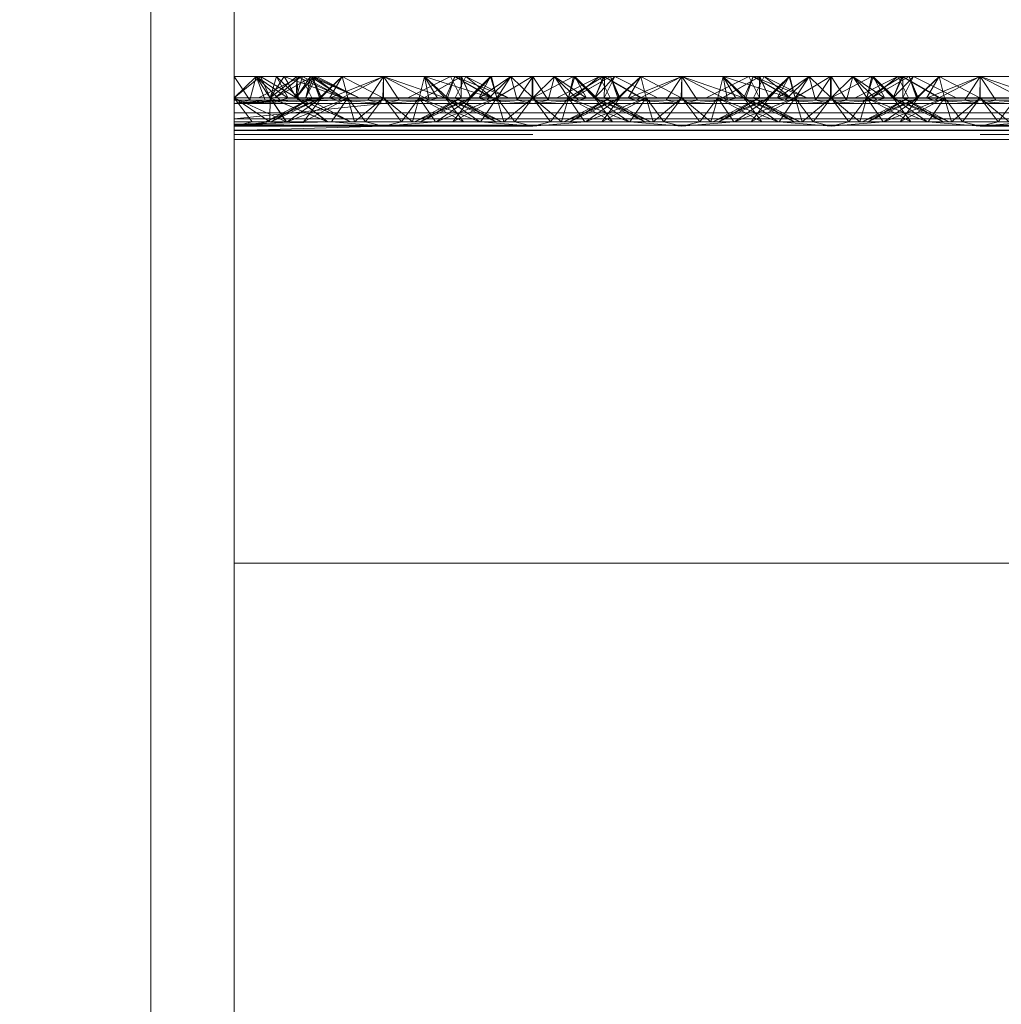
# Paper-space layout 'Layout1' of a CAD drawing. Extents: x -2 to 1033, y -36 to 596.
# Tile 169 of 182: x 698.01 to 699.66, y 527.84 to 529.49. Entities that reach past the tile are written whole.
import ezdxf

# ---------------------------------------------------------------- set-up
doc = ezdxf.new("R2010")
doc.units = 0
doc.linetypes.add('ACAD_ISO02W100', pattern=[15, 12, -3])
doc.linetypes.add('ACAD_ISO04W100', pattern=[30.5, 24, -3, 0.5, -3])
doc.layers.get('0').update_dxf_attribs({"linetype": 'CONTINUOUS'})
doc.layers.get('DEFPOINTS').update_dxf_attribs({"color": 132, "linetype": 'CONTINUOUS'})
for name, color, linetype, lineweight in [('SS_1.ET-HALA_TaO-JD-LAVKA-ZEBRIK', 9, 'CONTINUOUS', 13), ('SS_KOTY', 3, 'CONTINUOUS', 25), ('SS_STAV.OK-KOTY', 251, 'CONTINUOUS', 13)]:
    doc.layers.add(name, color=color, linetype=linetype, lineweight=lineweight)
doc.styles.add('ROMANS', font='romans.shx', dxfattribs={"width": 0.8})
doc.dimstyles.new('A-1_(2.5)_50AS', dxfattribs={"dimtxt": 2.5, "dimasz": 2, "dimexe": 1, "dimexo": 2, "dimgap": 0, "dimtad": 0, "dimdec": 1, "dimlfac": 50, "dimrnd": 1, "dimtxsty": 'ROMANS', "dimblk1": 'OBLIQUE', "dimblk2": 'OBLIQUE', "dimsah": 1, "dimcen": 2, "dimclrd": 256, "dimclre": 256, "dimclrt": 256, "dimadec": 1, "dimazin": 2, "dimtfac": 0.714286, "dimtdec": 1, "dimtmove": 0, "dimatfit": 3, "dimldrblk": 'OPEN', "dimfxl": 1, "dimtvp": 1.142857, "dimtfill": 1, "dimtolj": 1, "dimlwd": -1, "dimlwe": -1, "dimarcsym": 0})

# ---------------------------------------------------------------- blocks, each defined once
blk = doc.blocks.new('_Oblique')
at = {"color": 0, "linetype": 'ByBlock', "lineweight": -2}
blk.add_line((-0.5, -0.5), (0.5, 0.5), dxfattribs=at)
blk = doc.blocks.new('*D108')
at = {"layer": 'DEFPOINTS', "color": 0, "transparency": 16777216}
for p in [(696.3704, 538.83), (696.3704, 519.7604, -4571), (708.3704, 519.7604, -4571)]:
    blk.add_point(p, dxfattribs=at)
at = {"layer": 'SS_STAV.OK-KOTY', "transparency": 16777216}
for p, q in [((696.3704, 521.7604), (696.3704, 539.83)), ((708.3704, 521.7604), (708.3704, 539.83)), ((708.3704, 538.83), (696.3704, 538.83))]:
    blk.add_line(p, q, dxfattribs=at)
at = {"layer": 'SS_STAV.OK-KOTY', "transparency": 16777216, "xscale": 2, "yscale": 2, "zscale": 2, "rotation": 180}
blk.add_blockref('_Oblique', (696.3704, 538.83), dxfattribs=at)
at = {"layer": 'SS_STAV.OK-KOTY', "transparency": 16777216, "xscale": 2, "yscale": 2, "zscale": 2}
blk.add_blockref('_Oblique', (708.3704, 538.83), dxfattribs=at)
at = {"layer": 'SS_STAV.OK-KOTY', "transparency": 16777216, "insert": (702.3704, 541.6872), "char_height": 2.5, "attachment_point": 5, "style": 'ROMANS', "bg_fill": 3, "box_fill_scale": 1.1, "bg_fill_color": 256, "bg_fill_true_color": 13158600, "bg_fill_transparency": 0}
blk.add_mtext('\\A1;600', dxfattribs=at)
blk = doc.blocks.new('_OPEN')
at = {"color": 0, "linetype": 'ByBlock'}
for p, q in [((-1, 0.16667), (0, 0)), ((0, 0), (-1, -0.16667)), ((0, 0), (-1, 0))]:
    blk.add_line(p, q, dxfattribs=at)
blk = doc.blocks.new('*D111')
at = {"layer": 'DEFPOINTS', "color": 0, "transparency": 16777216}
for p in [(714.6704, 544.83), (714.6704, 534.2051, -4586.4), (685.6704, 525.2604, -4586.4)]:
    blk.add_point(p, dxfattribs=at)
at = {"layer": 'SS_KOTY', "transparency": 16777216}
for p, q in [((685.6704, 527.2604), (685.6704, 545.83)), ((714.6704, 536.2051), (714.6704, 545.83)), ((685.6704, 544.83), (714.6704, 544.83))]:
    blk.add_line(p, q, dxfattribs=at)
at = {"layer": 'SS_KOTY', "transparency": 16777216, "xscale": 2, "yscale": 2, "zscale": 2, "rotation": 180}
blk.add_blockref('_Oblique', (685.6704, 544.83), dxfattribs=at)
at = {"layer": 'SS_KOTY', "transparency": 16777216, "xscale": 2, "yscale": 2, "zscale": 2}
blk.add_blockref('_Oblique', (714.6704, 544.83), dxfattribs=at)
at = {"layer": 'SS_KOTY', "transparency": 16777216, "insert": (700.1704, 547.6872), "char_height": 2.5, "attachment_point": 5, "style": 'ROMANS', "bg_fill": 3, "box_fill_scale": 1.1, "bg_fill_color": 256, "bg_fill_true_color": 13158600, "bg_fill_transparency": 0}
blk.add_mtext('\\A1;1450', dxfattribs=at)

psp = doc.layouts.get("Layout1")

# ---------------------------------------------------------------- dimensions: what is measured, and where the dimension line sits
at = {"layer": 'SS_STAV.OK-KOTY'}
dim = psp.add_linear_dim(base=(696.3704, 538.83), p1=(708.3704, 519.7604, -4571), p2=(696.3704, 519.7604, -4571), dimstyle='A-1_(2.5)_50AS', override={"dimtmove": 1}, dxfattribs=at)
dim.commit()
dim.dimension.update_dxf_attribs({"geometry": '*D108', "text_midpoint": (702.3704, 541.6872)})

# ---------------------------------------------------------------- next in the draw order: dimensions: what is measured, and where the dimension line sits
at = {"layer": 'SS_KOTY'}
dim = psp.add_linear_dim(base=(714.6704, 544.83), p1=(685.6704, 525.2604, -4586.4), p2=(714.6704, 534.2051, -4586.4), dimstyle='A-1_(2.5)_50AS', override={"dimtmove": 1}, dxfattribs=at)
dim.commit()
dim.dimension.update_dxf_attribs({"geometry": '*D111', "text_midpoint": (700.1704, 547.6872)})

# ---------------------------------------------------------------- next in the draw order: linework, layer by layer
at = {"layer": 'SS_1.ET-HALA_TaO-JD-LAVKA-ZEBRIK', "color": 9, "linetype": 'ACAD_ISO02W100', "ltscale": 0.25}
for p, q in [((698.2304, 534.2051), (698.2304, 498.1539)), ((698.3964, 529.3562), (698.3704, 529.3962)), ((698.3704, 529.3604), (698.4069, 529.3962)), ((698.4069, 529.3962), (698.3964, 529.3562)), ((698.4221, 529.3562), (698.4069, 529.3962)), ((698.4256, 529.3677), (698.4069, 529.3962)), ((698.4471, 529.3562), (698.4069, 529.3962)), ((698.4607, 529.3596), (698.4069, 529.3962)), ((698.4304, 529.3604), (698.4145, 529.3962)), ((698.4304, 529.3604), (698.454, 529.3962)), ((698.4628, 529.3863), (698.4304, 529.3604)), ((698.4409, 529.3962), (698.4337, 529.3718)), ((698.4388, 529.3604), (698.501, 529.3962)), ((698.4825, 529.3962), (698.4388, 529.3604)), ((698.4409, 529.3962), (698.4607, 529.3596)), ((698.4409, 529.3962), (698.4775, 529.3604)), ((698.4743, 529.3604), (698.454, 529.3962)), ((698.4746, 529.3604), (698.4604, 529.3851)), ((698.4751, 529.3962), (698.4628, 529.3863)), ((698.4889, 529.3833), (698.4704, 529.3901)), ((698.4743, 529.3604), (698.5033, 529.3962)), ((698.4983, 529.3962), (698.4743, 529.3604)), ((698.4743, 529.3604), (698.4847, 529.3962)), ((698.475, 529.3924), (698.4743, 529.3604)), ((698.4751, 529.3962), (698.475, 529.3924)), ((698.4751, 529.3962), (698.4775, 529.3604)), ((698.4751, 529.3962), (698.5529, 529.3604)), ((698.4825, 529.3962), (698.5004, 529.3604)), ((698.5512, 529.3604), (698.4847, 529.3962)), ((698.5512, 529.3604), (698.4889, 529.3833)), ((698.4904, 529.3604), (698.5033, 529.3962)), ((698.4983, 529.3962), (698.4935, 529.3743)), ((698.4954, 529.3705), (698.508, 529.3962)), ((698.4983, 529.3962), (698.5529, 529.3604)), ((698.4983, 529.3962), (698.5798, 529.3604)), ((698.5151, 529.3604), (698.501, 529.3962)), ((698.5165, 529.3604), (698.501, 529.3962)), ((698.5512, 529.3604), (698.5033, 529.3962)), ((698.5798, 529.3604), (698.5033, 529.3962)), ((698.5798, 529.3604), (698.508, 529.3962)), ((698.5151, 529.3604), (698.5514, 529.3962)), ((698.5514, 529.3962), (698.5604, 529.3604)), ((698.5514, 529.3962), (698.6194, 529.3604)), ((698.6194, 529.3604), (698.6204, 529.3962)), ((698.6204, 529.3962), (698.7239, 529.3604)), ((698.6204, 529.3962), (698.6204, 529.3604)), ((698.7325, 529.3962), (698.6609, 529.3604)), ((698.6893, 529.3962), (698.6804, 529.3604)), ((698.6883, 529.3604), (698.7505, 529.3962)), ((698.7509, 529.3962), (698.6888, 529.3604)), ((698.6893, 529.3962), (698.7239, 529.3604)), ((698.6893, 529.3962), (698.8009, 529.3604)), ((698.7398, 529.3962), (698.7243, 529.3604)), ((698.7325, 529.3962), (698.7454, 529.3704)), ((698.7398, 529.3962), (698.8009, 529.3604)), ((698.7398, 529.3962), (698.8298, 529.3604)), ((698.7404, 529.3604), (698.7583, 529.3962)), ((698.7509, 529.3962), (698.7504, 529.3604)), ((698.7504, 529.3604), (698.7505, 529.3806)), ((698.7542, 529.388), (698.7505, 529.3962)), ((698.7505, 529.3806), (698.7505, 529.3962)), ((698.7509, 529.3962), (698.7665, 529.3604)), ((698.7665, 529.3604), (698.7542, 529.388)), ((698.7633, 529.3604), (698.7999, 529.3962)), ((698.7867, 529.382), (698.7651, 529.3604)), ((698.8011, 529.3962), (698.7665, 529.3604)), ((698.7866, 529.382), (698.7665, 529.3604)), ((698.7801, 529.3596), (698.8338, 529.3962)), ((698.7999, 529.3962), (698.7801, 529.3596)), ((698.7999, 529.3962), (698.7866, 529.382)), ((698.8338, 529.3962), (698.7937, 529.3562)), ((698.807, 529.3718), (698.7999, 529.3962)), ((698.8011, 529.3962), (698.8104, 529.3604)), ((698.8697, 529.3962), (698.8104, 529.3604)), ((698.8338, 529.3962), (698.8152, 529.3677)), ((698.8338, 529.3962), (698.8443, 529.3562)), ((698.8338, 529.3962), (698.8704, 529.3604)), ((698.8704, 529.3962), (698.8443, 529.3562)), ((698.8697, 529.3962), (698.8704, 529.3604)), ((698.8704, 529.3962), (698.8964, 529.3562)), ((698.9386, 529.3962), (698.8704, 529.3604)), ((698.9069, 529.3962), (698.8704, 529.3604)), ((698.8704, 529.3962), (698.8704, 529.3604)), ((698.8964, 529.3562), (698.9069, 529.3962)), ((698.9069, 529.3962), (698.9256, 529.3677)), ((698.9069, 529.3962), (698.9471, 529.3562)), ((698.9069, 529.3962), (698.9607, 529.3596)), ((698.9892, 529.3962), (698.9304, 529.3604)), ((698.9386, 529.3962), (698.9304, 529.3604)), ((698.9409, 529.3962), (698.9337, 529.3718)), ((698.9388, 529.3604), (699.001, 529.3962)), ((698.9388, 529.3604), (698.9825, 529.3962)), ((698.9409, 529.3962), (698.9607, 529.3596)), ((698.9409, 529.3962), (698.9541, 529.382)), ((698.9409, 529.3962), (698.9775, 529.3604)), ((698.9531, 529.3815), (698.9739, 529.3604)), ((698.9541, 529.382), (698.9743, 529.3604)), ((698.9743, 529.3604), (699.0083, 529.3962)), ((698.9743, 529.3604), (698.9892, 529.3962)), ((698.9867, 529.3877), (698.9743, 529.3604)), ((698.9825, 529.3962), (699.0004, 529.3604)), ((698.9906, 529.3962), (698.9867, 529.3877)), ((699.0509, 529.3604), (698.9892, 529.3962)), ((698.9906, 529.3962), (698.9905, 529.3802)), ((698.9906, 529.3962), (699.053, 529.3604)), ((698.9954, 529.3704), (699.0083, 529.3962)), ((699.0151, 529.3604), (699.001, 529.3962)), ((699.0165, 529.3604), (699.001, 529.3962)), ((699.0798, 529.3604), (699.0083, 529.3962)), ((699.0151, 529.3604), (699.0514, 529.3962)), ((699.0514, 529.3962), (699.0604, 529.3604)), ((699.0514, 529.3962), (699.1194, 529.3604)), ((699.1204, 529.3962), (699.1194, 529.3604)), ((699.1204, 529.3962), (699.2239, 529.3604)), ((699.1204, 529.3962), (699.1204, 529.3604)), ((699.2325, 529.3962), (699.1609, 529.3604)), ((699.1893, 529.3962), (699.1804, 529.3604)), ((699.1883, 529.3604), (699.2505, 529.3962)), ((699.2509, 529.3962), (699.1888, 529.3604)), ((699.1893, 529.3962), (699.2239, 529.3604)), ((699.1893, 529.3962), (699.3009, 529.3604)), ((699.2398, 529.3962), (699.2243, 529.3604)), ((699.2325, 529.3962), (699.2454, 529.3704)), ((699.2398, 529.3962), (699.3009, 529.3604)), ((699.2398, 529.3962), (699.3298, 529.3604)), ((699.2404, 529.3604), (699.2583, 529.3962)), ((699.2509, 529.3962), (699.2504, 529.3604)), ((699.2504, 529.3604), (699.2505, 529.3806)), ((699.2542, 529.388), (699.2505, 529.3962)), ((699.2505, 529.3806), (699.2505, 529.3962)), ((699.2509, 529.3962), (699.2665, 529.3604)), ((699.2665, 529.3604), (699.2542, 529.388)), ((699.2633, 529.3604), (699.2999, 529.3962)), ((699.2651, 529.3604), (699.2867, 529.382)), ((699.3011, 529.3962), (699.2665, 529.3604)), ((699.2665, 529.3604), (699.2866, 529.382)), ((699.2801, 529.3596), (699.3338, 529.3962)), ((699.2801, 529.3596), (699.2999, 529.3962)), ((699.2866, 529.382), (699.2999, 529.3962)), ((699.2937, 529.3562), (699.3338, 529.3962)), ((699.2999, 529.3962), (699.307, 529.3718)), ((699.3011, 529.3962), (699.3104, 529.3604)), ((699.3697, 529.3962), (699.3104, 529.3604)), ((699.3152, 529.3677), (699.3338, 529.3962)), ((699.3338, 529.3962), (699.3443, 529.3562)), ((699.3704, 529.3604), (699.3338, 529.3962)), ((699.3443, 529.3562), (699.3704, 529.3962)), ((699.3697, 529.3962), (699.3704, 529.3604)), ((699.3704, 529.3962), (699.3964, 529.3562)), ((699.4386, 529.3962), (699.3704, 529.3604)), ((699.4069, 529.3962), (699.3704, 529.3604)), ((699.3704, 529.3962), (699.3704, 529.3604)), ((699.3964, 529.3562), (699.4069, 529.3962)), ((699.4069, 529.3962), (699.4256, 529.3677)), ((699.4069, 529.3962), (699.4471, 529.3562)), ((699.4069, 529.3962), (699.4607, 529.3596)), ((699.4304, 529.3604), (699.4892, 529.3962)), ((699.4304, 529.3604), (699.4386, 529.3962)), ((699.4409, 529.3962), (699.4337, 529.3718)), ((699.4388, 529.3604), (699.501, 529.3962)), ((699.4388, 529.3604), (699.4825, 529.3962)), ((699.4409, 529.3962), (699.4607, 529.3596)), ((699.4409, 529.3962), (699.4743, 529.3604)), ((699.4409, 529.3962), (699.4775, 529.3604)), ((699.4531, 529.3815), (699.4739, 529.3604)), ((699.4743, 529.3604), (699.5083, 529.3962)), ((699.4743, 529.3604), (699.4892, 529.3962)), ((699.4867, 529.3877), (699.4743, 529.3604)), ((699.4825, 529.3962), (699.5004, 529.3604)), ((699.4906, 529.3962), (699.4867, 529.3877)), ((699.5509, 529.3604), (699.4892, 529.3962)), ((699.4906, 529.3962), (699.4905, 529.3802)), ((699.4906, 529.3962), (699.553, 529.3604)), ((699.4954, 529.3704), (699.5083, 529.3962)), ((699.5151, 529.3604), (699.501, 529.3962)), ((699.5165, 529.3604), (699.501, 529.3962)), ((699.5798, 529.3604), (699.5083, 529.3962)), ((699.5151, 529.3604), (699.5514, 529.3962)), ((699.5514, 529.3962), (699.5604, 529.3604)), ((699.5514, 529.3962), (699.6194, 529.3604)), ((699.6204, 529.3962), (699.6194, 529.3604)), ((699.6204, 529.3962), (699.7239, 529.3604)), ((699.6204, 529.3962), (699.6204, 529.3604)), ((698.4304, 529.3604), (698.4256, 529.3677)), ((698.4337, 529.3718), (698.4304, 529.3604)), ((698.4746, 529.3604), (698.4456, 529.3777)), ((698.4935, 529.3743), (698.4904, 529.3604)), ((698.4904, 529.3604), (698.4954, 529.3705)), ((698.7454, 529.3704), (698.7504, 529.3604)), ((698.8104, 529.3604), (698.807, 529.3718)), ((698.8152, 529.3677), (698.8104, 529.3604)), ((698.9256, 529.3677), (698.9304, 529.3604)), ((698.9337, 529.3718), (698.9304, 529.3604)), ((698.9905, 529.3802), (698.9904, 529.3604)), ((698.9904, 529.3604), (698.9954, 529.3704)), ((699.2454, 529.3704), (699.2504, 529.3604)), ((699.307, 529.3718), (699.3104, 529.3604)), ((699.3104, 529.3604), (699.3152, 529.3677)), ((699.4256, 529.3677), (699.4304, 529.3604)), ((699.4337, 529.3718), (699.4304, 529.3604)), ((699.4905, 529.3802), (699.4904, 529.3604)), ((699.4904, 529.3604), (699.4954, 529.3704)), ((698.4003, 529.3204), (698.3704, 529.3604)), ((698.4265, 529.3225), (698.3704, 529.3604)), ((698.4571, 529.3204), (698.3704, 529.3604)), ((698.3704, 529.3562), (698.3964, 529.3562)), ((698.4471, 529.3562), (698.3704, 529.3509)), ((698.3704, 529.3509), (698.4221, 529.3562)), ((698.3704, 529.3509), (698.3964, 529.3562)), ((698.6204, 529.3509), (698.3704, 529.3509)), ((698.3964, 529.3562), (698.4221, 529.3562)), ((698.4221, 529.3562), (698.4471, 529.3562)), ((698.4224, 529.3204), (698.5165, 529.3604)), ((698.5004, 529.3604), (698.4224, 529.3204)), ((698.4304, 529.3604), (698.4297, 529.3242)), ((698.4571, 529.3204), (698.4304, 529.3604)), ((698.4304, 529.3604), (698.4576, 529.3204)), ((698.527, 529.3204), (698.4304, 529.3604)), ((698.5267, 529.3204), (698.4304, 529.3604)), ((698.4324, 529.3204), (698.5165, 529.3604)), ((698.5004, 529.3604), (698.4324, 529.3204)), ((698.4607, 529.3596), (698.4471, 529.3562)), ((698.4471, 529.3562), (698.5437, 529.3562)), ((698.4588, 529.3204), (698.5604, 529.3604)), ((698.5165, 529.3604), (698.4588, 529.3204)), ((698.4775, 529.3604), (698.4607, 529.3596)), ((698.4607, 529.3596), (698.7107, 529.3596)), ((698.4743, 529.3604), (698.4848, 529.3524)), ((698.5267, 529.3204), (698.4743, 529.3604)), ((698.4743, 529.3604), (698.4884, 529.3542)), ((698.5653, 529.3204), (698.4743, 529.3604)), ((698.4848, 529.3524), (698.527, 529.3204)), ((698.4864, 529.3204), (698.5604, 529.3604)), ((698.5165, 529.3604), (698.4864, 529.3204)), ((698.4884, 529.3542), (698.5654, 529.3204)), ((698.4953, 529.3578), (698.4904, 529.3604)), ((698.5653, 529.3204), (698.4904, 529.3604)), ((698.5654, 529.3204), (698.4953, 529.3578)), ((698.5165, 529.3604), (698.5133, 529.3604)), ((698.5604, 529.3604), (698.5165, 529.3604)), ((698.5604, 529.3604), (698.5332, 529.3204)), ((698.5604, 529.3604), (698.572, 529.3204)), ((698.5604, 529.3604), (698.5904, 529.3204)), ((698.6204, 529.3604), (698.5604, 529.3604)), ((698.572, 529.3204), (698.6204, 529.3604)), ((698.6204, 529.3604), (698.5904, 529.3204)), ((698.6204, 529.3604), (698.6503, 529.3204)), ((698.6204, 529.3604), (698.6688, 529.3204)), ((698.6804, 529.3604), (698.6204, 529.3604)), ((698.6804, 529.3604), (698.6503, 529.3204)), ((698.6804, 529.3604), (698.6688, 529.3204)), ((698.7454, 529.3579), (698.6724, 529.3204)), ((698.6724, 529.3204), (698.7522, 529.3544)), ((698.6804, 529.3604), (698.7076, 529.3204)), ((698.6804, 529.3604), (698.7543, 529.3204)), ((698.6804, 529.3604), (698.7819, 529.3204)), ((698.7243, 529.3604), (698.6804, 529.3604)), ((698.7665, 529.3604), (698.6824, 529.3204)), ((698.7504, 529.3604), (698.6824, 529.3204)), ((698.7554, 529.3527), (698.7088, 529.3204)), ((698.7243, 529.3604), (698.7543, 529.3204)), ((698.7819, 529.3204), (698.7243, 529.3604)), ((698.7243, 529.3604), (698.8084, 529.3204)), ((698.8184, 529.3204), (698.7243, 529.3604)), ((698.7275, 529.3604), (698.7243, 529.3604)), ((698.8104, 529.3604), (698.7364, 529.3204)), ((698.7665, 529.3604), (698.7364, 529.3204)), ((698.7404, 529.3604), (698.8084, 529.3204)), ((698.8184, 529.3204), (698.7404, 529.3604)), ((698.7504, 529.3604), (698.7454, 529.3579)), ((698.7522, 529.3544), (698.7665, 529.3604)), ((698.7665, 529.3604), (698.7554, 529.3527)), ((698.7633, 529.3604), (698.7801, 529.3596)), ((698.7708, 529.3448), (698.8104, 529.3604)), ((698.7801, 529.3596), (698.7937, 529.3562)), ((698.8104, 529.3604), (698.7923, 529.3338)), ((698.7937, 529.3562), (698.8704, 529.3509)), ((698.8104, 529.3604), (698.822, 529.3204)), ((698.8104, 529.3604), (698.8404, 529.3204)), ((698.8704, 529.3604), (698.822, 529.3204)), ((698.8704, 529.3604), (698.8404, 529.3204)), ((698.8443, 529.3562), (698.8704, 529.3509)), ((698.8704, 529.3604), (698.9003, 529.3204)), ((698.8704, 529.3604), (698.9188, 529.3204)), ((698.9471, 529.3562), (698.8704, 529.3509)), ((698.8964, 529.3562), (698.8704, 529.3509)), ((698.9304, 529.3604), (698.9003, 529.3204)), ((698.9304, 529.3604), (698.9188, 529.3204)), ((699.0165, 529.3604), (698.9224, 529.3204)), ((699.0004, 529.3604), (698.9224, 529.3204)), ((698.9304, 529.3604), (698.9485, 529.3338)), ((698.9304, 529.3604), (699.0043, 529.3204)), ((698.9304, 529.3604), (698.97, 529.3448)), ((698.9324, 529.3204), (699.0165, 529.3604)), ((699.0004, 529.3604), (698.9324, 529.3204)), ((698.9607, 529.3596), (698.9471, 529.3562)), ((698.9588, 529.3204), (699.0604, 529.3604)), ((699.0165, 529.3604), (698.9588, 529.3204)), ((698.9775, 529.3604), (698.9607, 529.3596)), ((699.0043, 529.3204), (698.9743, 529.3604)), ((698.9743, 529.3604), (698.9854, 529.3527)), ((699.0584, 529.3204), (698.9743, 529.3604)), ((698.9743, 529.3604), (698.9886, 529.3544)), ((698.9854, 529.3527), (699.0319, 529.3204)), ((698.9864, 529.3204), (699.0604, 529.3604)), ((698.9864, 529.3204), (699.0165, 529.3604)), ((698.9886, 529.3544), (699.0684, 529.3204)), ((699.0584, 529.3204), (698.9904, 529.3604)), ((698.9954, 529.3579), (698.9904, 529.3604)), ((699.0684, 529.3204), (698.9954, 529.3579)), ((699.0165, 529.3604), (699.0133, 529.3604)), ((699.0604, 529.3604), (699.0165, 529.3604)), ((699.0301, 529.3596), (699.2107, 529.3596)), ((699.0332, 529.3204), (699.0604, 529.3604)), ((699.0604, 529.3604), (699.072, 529.3204)), ((699.0604, 529.3604), (699.0904, 529.3204)), ((699.1204, 529.3604), (699.0604, 529.3604)), ((699.072, 529.3204), (699.1204, 529.3604)), ((699.1204, 529.3604), (699.0904, 529.3204)), ((699.1204, 529.3604), (699.1503, 529.3204)), ((699.1204, 529.3604), (699.1688, 529.3204)), ((699.1804, 529.3604), (699.1204, 529.3604)), ((699.1804, 529.3604), (699.1503, 529.3204)), ((699.1804, 529.3604), (699.1688, 529.3204)), ((699.2454, 529.3579), (699.1724, 529.3204)), ((699.1724, 529.3204), (699.2522, 529.3544)), ((699.1804, 529.3604), (699.2076, 529.3204)), ((699.1804, 529.3604), (699.2543, 529.3204)), ((699.1804, 529.3604), (699.2819, 529.3204)), ((699.2243, 529.3604), (699.1804, 529.3604)), ((699.2665, 529.3604), (699.1824, 529.3204)), ((699.2504, 529.3604), (699.1824, 529.3204)), ((699.2088, 529.3204), (699.2554, 529.3527)), ((699.2243, 529.3604), (699.2543, 529.3204)), ((699.2819, 529.3204), (699.2243, 529.3604)), ((699.2243, 529.3604), (699.3084, 529.3204)), ((699.3184, 529.3204), (699.2243, 529.3604)), ((699.2275, 529.3604), (699.2243, 529.3604)), ((699.3104, 529.3604), (699.2364, 529.3204)), ((699.2665, 529.3604), (699.2364, 529.3204)), ((699.2404, 529.3604), (699.3084, 529.3204)), ((699.3184, 529.3204), (699.2404, 529.3604)), ((699.2504, 529.3604), (699.2454, 529.3579)), ((699.2522, 529.3544), (699.2665, 529.3604)), ((699.2554, 529.3527), (699.2665, 529.3604)), ((699.2633, 529.3604), (699.2801, 529.3596)), ((699.2708, 529.3448), (699.3104, 529.3604)), ((699.2801, 529.3596), (699.2937, 529.3562)), ((699.3104, 529.3604), (699.2923, 529.3338)), ((699.2937, 529.3562), (699.3704, 529.3509)), ((699.3104, 529.3604), (699.322, 529.3204)), ((699.3104, 529.3604), (699.3404, 529.3204)), ((699.3704, 529.3604), (699.322, 529.3204)), ((699.3404, 529.3204), (699.3704, 529.3604)), ((699.3443, 529.3562), (699.3704, 529.3509)), ((699.4003, 529.3204), (699.3704, 529.3604)), ((699.3704, 529.3604), (699.4188, 529.3204)), ((699.3704, 529.3509), (699.4471, 529.3562)), ((699.3704, 529.3509), (699.3964, 529.3562)), ((699.4003, 529.3204), (699.4304, 529.3604)), ((699.4188, 529.3204), (699.4304, 529.3604)), ((699.5165, 529.3604), (699.4224, 529.3204)), ((699.5004, 529.3604), (699.4224, 529.3204)), ((699.4304, 529.3604), (699.4576, 529.3204)), ((699.5043, 529.3204), (699.4304, 529.3604)), ((699.4304, 529.3604), (699.47, 529.3448)), ((699.4324, 529.3204), (699.5165, 529.3604)), ((699.4324, 529.3204), (699.5004, 529.3604)), ((699.4471, 529.3562), (699.4607, 529.3596)), ((699.4588, 529.3204), (699.5604, 529.3604)), ((699.4588, 529.3204), (699.5165, 529.3604)), ((699.4607, 529.3596), (699.4775, 529.3604)), ((699.5043, 529.3204), (699.4743, 529.3604)), ((699.4743, 529.3604), (699.4854, 529.3527)), ((699.5584, 529.3204), (699.4743, 529.3604)), ((699.4743, 529.3604), (699.4886, 529.3544)), ((699.4854, 529.3527), (699.5319, 529.3204)), ((699.5604, 529.3604), (699.4864, 529.3204)), ((699.4864, 529.3204), (699.5165, 529.3604)), ((699.4886, 529.3544), (699.5684, 529.3204)), ((699.5584, 529.3204), (699.4904, 529.3604)), ((699.4954, 529.3579), (699.4904, 529.3604)), ((699.5684, 529.3204), (699.4954, 529.3579)), ((699.5165, 529.3604), (699.5133, 529.3604)), ((699.5604, 529.3604), (699.5165, 529.3604)), ((699.5301, 529.3596), (699.7107, 529.3596)), ((699.5332, 529.3204), (699.5604, 529.3604)), ((699.572, 529.3204), (699.5604, 529.3604)), ((699.5604, 529.3604), (699.5904, 529.3204)), ((699.6204, 529.3604), (699.5604, 529.3604)), ((699.572, 529.3204), (699.6204, 529.3604)), ((699.6204, 529.3604), (699.5904, 529.3204)), ((699.6204, 529.3604), (699.6503, 529.3204)), ((699.6204, 529.3604), (699.6688, 529.3204)), ((699.6804, 529.3604), (699.6204, 529.3604)), ((699.6804, 529.3604), (699.6503, 529.3204)), ((698.3704, 529.3353), (706.3704, 529.3353)), ((698.7088, 529.3204), (698.7708, 529.3448)), ((698.7923, 529.3338), (698.7832, 529.3204)), ((698.9485, 529.3338), (698.9576, 529.3204)), ((698.97, 529.3448), (699.0319, 529.3204)), ((699.2088, 529.3204), (699.2708, 529.3448)), ((699.2923, 529.3338), (699.2832, 529.3204)), ((699.47, 529.3448), (699.5319, 529.3204)), ((698.3704, 529.3204), (698.5332, 529.3204)), ((698.5332, 529.3204), (698.3704, 529.3164)), ((698.4576, 529.3204), (698.3704, 529.3128)), ((698.4296, 529.3204), (698.3704, 529.3128)), ((698.3704, 529.3128), (698.4003, 529.3204)), ((698.6204, 529.3128), (698.3704, 529.3164)), ((698.4296, 529.3204), (698.4265, 529.3225)), ((698.4297, 529.3242), (698.4296, 529.3204)), ((698.5332, 529.3204), (698.6204, 529.3128)), ((698.5332, 529.3204), (698.5904, 529.3204)), ((698.5904, 529.3204), (698.6204, 529.3128)), ((698.5904, 529.3204), (698.6503, 529.3204)), ((698.7076, 529.3204), (698.6204, 529.3128)), ((698.6503, 529.3204), (698.6204, 529.3128)), ((698.6503, 529.3204), (698.7076, 529.3204)), ((698.7076, 529.3204), (699.0332, 529.3204)), ((698.7832, 529.3204), (698.8704, 529.3128)), ((698.8404, 529.3204), (698.8704, 529.3128)), ((698.9576, 529.3204), (698.8704, 529.3128)), ((698.9003, 529.3204), (698.8704, 529.3128)), ((699.1204, 529.3128), (699.0332, 529.3204)), ((699.0332, 529.3204), (699.0904, 529.3204)), ((699.0904, 529.3204), (699.1204, 529.3128)), ((699.0904, 529.3204), (699.1503, 529.3204)), ((699.1204, 529.3128), (699.2076, 529.3204)), ((699.1503, 529.3204), (699.1204, 529.3128)), ((699.1503, 529.3204), (699.2076, 529.3204)), ((699.2076, 529.3204), (699.5332, 529.3204)), ((699.2832, 529.3204), (699.3704, 529.3128)), ((699.3404, 529.3204), (699.3704, 529.3128)), ((699.3704, 529.3128), (699.4576, 529.3204)), ((699.3704, 529.3128), (699.4003, 529.3204)), ((699.5332, 529.3204), (699.6204, 529.3128)), ((699.5332, 529.3204), (699.5904, 529.3204)), ((699.5904, 529.3204), (699.6204, 529.3128)), ((699.5904, 529.3204), (699.6503, 529.3204)), ((699.6204, 529.3128), (699.7076, 529.3204)), ((699.6503, 529.3204), (699.6204, 529.3128)), ((699.6503, 529.3204), (699.7076, 529.3204)), ((698.3704, 529.3143), (706.3704, 529.3143)), ((706.3704, 529.3128), (698.3704, 529.3128)), ((698.6204, 529.3128), (698.3704, 529.3054)), ((698.3704, 529.3064), (706.3704, 529.3064)), ((698.3704, 529.3054), (706.3704, 529.3054)), ((706.3704, 529.2987), (698.3704, 529.2987))]:
    psp.add_line(p, q, dxfattribs=at)
at = {"layer": 'SS_1.ET-HALA_TaO-JD-LAVKA-ZEBRIK', "color": 5, "linetype": 'Continuous', "ltscale": 0.25}
for p, q in [((698.3704, 499.2604), (698.3704, 534.2051)), ((698.4145, 529.3962), (698.3704, 529.3962)), ((698.3704, 529.3604), (698.4145, 529.3962)), ((698.4825, 529.3962), (698.4109, 529.3604)), ((698.4456, 529.3777), (698.4145, 529.3962)), ((698.454, 529.3962), (698.4145, 529.3962)), ((698.501, 529.3962), (698.4383, 529.3604)), ((698.4825, 529.3962), (698.4383, 529.3604)), ((698.4604, 529.3851), (698.454, 529.3962)), ((698.4704, 529.3901), (698.454, 529.3962)), ((698.4825, 529.3962), (698.454, 529.3962)), ((698.501, 529.3962), (698.4825, 529.3962)), ((698.501, 529.3962), (698.5133, 529.3604)), ((698.5514, 529.3962), (698.501, 529.3962)), ((698.5514, 529.3962), (698.5133, 529.3604)), ((698.5301, 529.3596), (698.6204, 529.3962)), ((698.5514, 529.3962), (698.5301, 529.3596)), ((698.6204, 529.3962), (698.5437, 529.3562)), ((698.6204, 529.3962), (698.5514, 529.3962)), ((698.6204, 529.3962), (698.5943, 529.3562)), ((698.6204, 529.3962), (698.6464, 529.3562)), ((698.6971, 529.3562), (698.6204, 529.3962)), ((698.6893, 529.3962), (698.6204, 529.3962)), ((698.6893, 529.3962), (698.6971, 529.3562)), ((698.6893, 529.3962), (698.7107, 529.3596)), ((698.7275, 529.3604), (698.6893, 529.3962)), ((698.7398, 529.3962), (698.6893, 529.3962)), ((698.7275, 529.3604), (698.7398, 529.3962)), ((698.803, 529.3604), (698.7398, 529.3962)), ((698.7583, 529.3962), (698.7398, 529.3962)), ((698.803, 529.3604), (698.7583, 529.3962)), ((698.8298, 529.3604), (698.7583, 529.3962)), ((698.8011, 529.3962), (698.7583, 529.3962)), ((698.8011, 529.3962), (698.7867, 529.382)), ((698.8697, 529.3962), (698.8011, 529.3962)), ((698.8697, 529.3962), (698.8694, 529.3604)), ((698.9386, 529.3962), (698.8697, 529.3962)), ((698.9825, 529.3962), (698.9109, 529.3604)), ((699.001, 529.3962), (698.9383, 529.3604)), ((698.9825, 529.3962), (698.9383, 529.3604)), ((698.9386, 529.3962), (698.9531, 529.3815)), ((698.9825, 529.3962), (698.9386, 529.3962)), ((699.001, 529.3962), (698.9825, 529.3962)), ((699.001, 529.3962), (699.0133, 529.3604)), ((699.0514, 529.3962), (699.001, 529.3962)), ((699.0514, 529.3962), (699.0133, 529.3604)), ((699.0301, 529.3596), (699.1204, 529.3962)), ((699.0514, 529.3962), (699.0301, 529.3596)), ((699.0437, 529.3562), (699.1204, 529.3962)), ((699.1204, 529.3962), (699.0514, 529.3962)), ((699.1204, 529.3962), (699.0943, 529.3562)), ((699.1204, 529.3962), (699.1464, 529.3562)), ((699.1204, 529.3962), (699.1971, 529.3562)), ((699.1893, 529.3962), (699.1204, 529.3962)), ((699.1893, 529.3962), (699.1971, 529.3562)), ((699.2107, 529.3596), (699.1893, 529.3962)), ((699.2275, 529.3604), (699.1893, 529.3962)), ((699.2398, 529.3962), (699.1893, 529.3962)), ((699.2275, 529.3604), (699.2398, 529.3962)), ((699.303, 529.3604), (699.2398, 529.3962)), ((699.2583, 529.3962), (699.2398, 529.3962)), ((699.303, 529.3604), (699.2583, 529.3962)), ((699.3298, 529.3604), (699.2583, 529.3962)), ((699.3011, 529.3962), (699.2583, 529.3962)), ((699.2867, 529.382), (699.3011, 529.3962)), ((699.3697, 529.3962), (699.3011, 529.3962)), ((699.3697, 529.3962), (699.3694, 529.3604)), ((699.4386, 529.3962), (699.3697, 529.3962)), ((699.4825, 529.3962), (699.4109, 529.3604)), ((699.501, 529.3962), (699.4383, 529.3604)), ((699.4825, 529.3962), (699.4383, 529.3604)), ((699.4386, 529.3962), (699.4531, 529.3815)), ((699.4825, 529.3962), (699.4386, 529.3962)), ((699.501, 529.3962), (699.4825, 529.3962)), ((699.501, 529.3962), (699.5133, 529.3604)), ((699.5514, 529.3962), (699.501, 529.3962)), ((699.5514, 529.3962), (699.5133, 529.3604)), ((699.5301, 529.3596), (699.6204, 529.3962)), ((699.5514, 529.3962), (699.5301, 529.3596)), ((699.5437, 529.3562), (699.6204, 529.3962)), ((699.6204, 529.3962), (699.5514, 529.3962)), ((699.6204, 529.3962), (699.5943, 529.3562)), ((699.6204, 529.3962), (699.6464, 529.3562)), ((699.6204, 529.3962), (699.6971, 529.3562)), ((699.6893, 529.3962), (699.6204, 529.3962)), ((698.3704, 529.3604), (698.5301, 529.3596)), ((698.5133, 529.3604), (698.3704, 529.3604)), ((698.5301, 529.3596), (698.3704, 529.351)), ((698.5437, 529.3562), (698.3704, 529.351)), ((698.6204, 529.3509), (698.3704, 529.351)), ((698.6204, 529.3509), (698.3704, 529.3254)), ((698.5133, 529.3604), (698.5301, 529.3596)), ((698.5301, 529.3596), (698.5437, 529.3562)), ((698.5437, 529.3562), (698.6204, 529.3509)), ((698.5437, 529.3562), (698.5943, 529.3562)), ((698.5943, 529.3562), (698.6204, 529.3509)), ((698.5943, 529.3562), (698.6464, 529.3562)), ((698.6971, 529.3562), (698.6204, 529.3509)), ((698.6464, 529.3562), (698.6204, 529.3509)), ((706.1204, 529.3509), (698.6204, 529.3509)), ((698.6464, 529.3562), (698.6971, 529.3562)), ((698.7107, 529.3596), (698.6971, 529.3562)), ((698.6971, 529.3562), (699.0437, 529.3562)), ((698.7107, 529.3596), (698.7275, 529.3604)), ((698.7107, 529.3596), (699.0301, 529.3596)), ((699.0133, 529.3604), (698.7275, 529.3604)), ((699.0301, 529.3596), (699.0133, 529.3604)), ((699.0301, 529.3596), (699.0437, 529.3562)), ((699.1204, 529.3509), (699.0437, 529.3562)), ((699.0437, 529.3562), (699.0943, 529.3562)), ((699.0943, 529.3562), (699.1204, 529.3509)), ((699.0943, 529.3562), (699.1464, 529.3562)), ((699.1204, 529.3509), (699.1971, 529.3562)), ((699.1464, 529.3562), (699.1204, 529.3509)), ((699.1464, 529.3562), (699.1971, 529.3562)), ((699.1971, 529.3562), (699.2107, 529.3596)), ((699.1971, 529.3562), (699.5437, 529.3562)), ((699.2275, 529.3604), (699.2107, 529.3596)), ((699.2107, 529.3596), (699.5301, 529.3596)), ((699.5133, 529.3604), (699.2275, 529.3604)), ((699.5301, 529.3596), (699.5133, 529.3604)), ((699.5301, 529.3596), (699.5437, 529.3562)), ((699.5437, 529.3562), (699.6204, 529.3509)), ((699.5437, 529.3562), (699.5943, 529.3562)), ((699.5943, 529.3562), (699.6204, 529.3509)), ((699.5943, 529.3562), (699.6464, 529.3562)), ((699.6204, 529.3509), (699.6971, 529.3562)), ((699.6464, 529.3562), (699.6204, 529.3509)), ((699.6464, 529.3562), (699.6971, 529.3562)), ((698.3704, 529.3254), (706.3704, 529.3254)), ((706.3704, 529.2904), (698.3704, 529.2904)), ((698.3704, 528.5804), (706.3704, 528.5804))]:
    psp.add_line(p, q, dxfattribs=at)
at = {"layer": 'SS_1.ET-HALA_TaO-JD-LAVKA-ZEBRIK', "color": 9, "linetype": 'ACAD_ISO04W100', "ltscale": 0.25}
psp.add_line((698.3704, 497.1604), (698.3704, 534.2051), dxfattribs=at)

doc.saveas('drawing.dxf')
